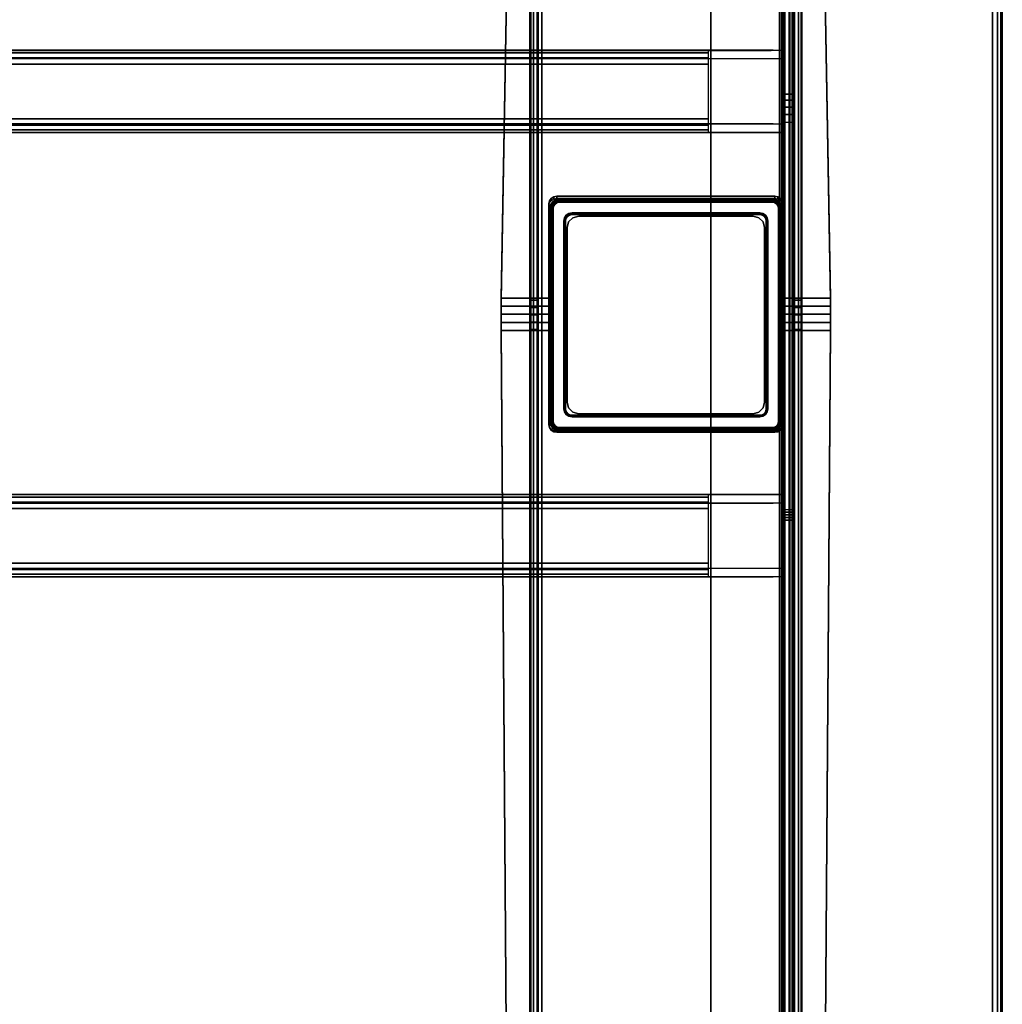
# Model space of a CAD drawing. Header units: inches. Extents: x 18783 to 19393, y 13900 to 14269.
# Tile 211 of 256: x 19286 to 19298, y 14244 to 14256. Entities that reach past the tile are written whole.
import ezdxf

# ---------------------------------------------------------------- set-up
doc = ezdxf.new("R2010")
doc.units = ezdxf.units.IN
doc.header["$LTSCALE"] = 96
doc.header["$MEASUREMENT"] = 0
for name, color, linetype in [('A-FURN-3-TABLE-LEG-BASE', 253, 'Continuous'), ('A-FURN-3-TABLE-LEG-BASE-EXTENSION', 251, 'Continuous'), ('A-FURN-3-TABLE-LEG-TRIM-PLASTIC', 251, 'Continuous'), ('A-FURN-3-WKSF-TOP', 254, 'Continuous'), ('A-FURN-3-WKSF-TRIM', 252, 'Continuous')]:
    doc.layers.add(name, color=color, linetype=linetype)

# ---------------------------------------------------------------- blocks, each defined once
blk = doc.blocks.new('TARA-2970-JE-3D-3')
at = {"layer": 'A-FURN-3-TABLE-LEG-BASE'}
for points, invisible_edges in [([(65.008, -10.243, 2.383), (65.008, -10.219, 2.556), (65.142, -2.546, 1.483), (65.142, -2.57, 1.31)], 1), ([(65.142, -2.546, 1.483), (65.008, -10.219, 2.556), (65.579, -10.219, 2.556), (65.579, -9.091, 2.398)], 8), ([(68.812, -2.546, 1.483), (65.142, -2.546, 1.483), (65.674, -8.998, 2.385), (68.281, -8.998, 2.385)], 11), ([(65.579, -9.091, 2.398), (65.586, -9.056, 2.393), (65.142, -2.546, 1.483)], 10), ([(65.142, -2.546, 1.483), (65.586, -9.056, 2.393), (65.607, -9.025, 2.389)], 9), ([(65.607, -9.025, 2.389), (65.638, -9.005, 2.386), (65.142, -2.546, 1.483)], 10), ([(65.142, -2.546, 1.483), (65.638, -9.005, 2.386), (65.674, -8.998, 2.385)], 9), ([(68.281, -8.998, 2.385), (68.317, -9.005, 2.386), (68.812, -2.546, 1.483)], 10), ([(68.812, -2.546, 1.483), (68.317, -9.005, 2.386), (68.347, -9.025, 2.389)], 9), ([(68.347, -9.025, 2.389), (68.367, -9.055, 2.393), (68.812, -2.546, 1.483)], 10), ([(68.812, -2.546, 1.483), (68.367, -9.055, 2.393), (68.375, -9.091, 2.398)], 9), ([(68.375, -9.091, 2.398), (68.375, -10.219, 2.556), (68.945, -10.219, 2.556), (68.812, -2.546, 1.483)], 8), ([(68.945, -10.219, 2.556), (68.945, -10.243, 2.383), (68.812, -2.57, 1.31), (68.812, -2.546, 1.483)], 1), ([(65.35, -2.91, 1.357), (65.35, -2.825, 1.295), (65.35, -3.489, 0.528), (65.35, -28.336, 0.528)], 8), ([(68.604, -3.489, 0.528), (68.604, -2.825, 1.295), (68.604, -2.91, 1.357), (68.604, -28.336, 0.528)], 4), ([(65.35, -28.336, 0.528), (65.35, -10.595, 2.398), (65.35, -10.243, 2.383), (65.35, -2.91, 1.357)], 11), ([(68.604, -10.243, 2.383), (68.604, -10.595, 2.398), (68.604, -28.336, 0.528), (68.604, -2.91, 1.357)], 7), ([(65.579, -10.219, 2.556), (65.579, -10.243, 2.383), (65.579, -9.116, 2.225), (65.579, -9.091, 2.398)], 1), ([(68.375, -9.091, 2.398), (68.375, -9.115, 2.225), (68.375, -10.243, 2.383), (68.375, -10.219, 2.556)], 4), ([(65.008, -10.315, 2.567), (65.008, -10.219, 2.556), (65.008, -10.243, 2.383), (65.008, -10.331, 2.393)], 10), ([(65.35, -10.243, 2.383), (65.35, -10.595, 2.398), (65.35, -10.507, 2.4), (65.35, -10.331, 2.393)], 5), ([(65.579, -10.331, 2.393), (65.579, -10.243, 2.383), (65.579, -10.219, 2.556), (65.579, -10.315, 2.567)], 10), ([(68.375, -10.315, 2.567), (68.375, -10.219, 2.556), (68.375, -10.243, 2.383), (68.375, -10.331, 2.393)], 10), ([(68.604, -10.331, 2.393), (68.604, -10.507, 2.4), (68.604, -10.595, 2.398), (68.604, -10.243, 2.383)], 5), ([(68.945, -10.331, 2.393), (68.945, -10.243, 2.383), (68.945, -10.219, 2.556), (68.945, -10.315, 2.567)], 10), ([(65.008, -10.411, 2.574), (65.008, -10.315, 2.567), (65.008, -10.331, 2.393), (65.008, -10.419, 2.399)], 10), ([(65.35, -10.331, 2.393), (65.35, -10.507, 2.4), (65.35, -10.419, 2.399)], 1), ([(65.579, -10.419, 2.399), (65.579, -10.331, 2.393), (65.579, -10.315, 2.567), (65.579, -10.411, 2.574)], 10), ([(68.375, -10.411, 2.574), (68.375, -10.315, 2.567), (68.375, -10.331, 2.393), (68.375, -10.419, 2.399)], 10), ([(68.604, -10.419, 2.399), (68.604, -10.507, 2.4), (68.604, -10.331, 2.393)], 2), ([(68.945, -10.419, 2.399), (68.945, -10.331, 2.393), (68.945, -10.315, 2.567), (68.945, -10.411, 2.574)], 10), ([(65.008, -10.508, 2.575), (65.008, -10.411, 2.574), (65.008, -10.419, 2.399), (65.008, -10.507, 2.4)], 10), ([(65.579, -10.507, 2.4), (65.579, -10.419, 2.399), (65.579, -10.411, 2.574), (65.579, -10.508, 2.575)], 10), ([(68.375, -10.508, 2.575), (68.375, -10.411, 2.574), (68.375, -10.419, 2.399), (68.375, -10.507, 2.4)], 10), ([(68.945, -10.507, 2.4), (68.945, -10.419, 2.399), (68.945, -10.411, 2.574), (68.945, -10.508, 2.575)], 2), ([(65.008, -10.604, 2.572), (65.008, -10.508, 2.575), (65.008, -10.507, 2.4), (65.008, -10.595, 2.398)], 10), ([(65.144, -29.466, 1.377), (65.144, -29.475, 1.551), (65.008, -10.604, 2.572), (65.008, -10.595, 2.398)], 4), ([(65.35, -28.336, 0.528), (65.35, -29.217, 1.323), (65.35, -29.14, 1.394), (65.35, -10.595, 2.398)], 8), ([(65.579, -10.595, 2.398), (65.579, -10.507, 2.4), (65.579, -10.508, 2.575), (65.579, -10.604, 2.572)], 10), ([(65.579, -11.73, 2.512), (65.579, -11.72, 2.337), (65.579, -10.595, 2.398), (65.579, -10.604, 2.572)], 4), ([(68.375, -10.604, 2.572), (68.375, -10.508, 2.575), (68.375, -10.507, 2.4), (68.375, -10.595, 2.398)], 10), ([(68.604, -29.14, 1.394), (68.604, -29.217, 1.323), (68.604, -28.336, 0.528), (68.604, -10.595, 2.398)], 4), ([(68.809, -29.475, 1.551), (68.809, -29.466, 1.377), (68.945, -10.595, 2.398), (68.945, -10.604, 2.572)], 4), ([(68.945, -10.595, 2.398), (68.945, -10.507, 2.4), (68.945, -10.508, 2.575), (68.945, -10.604, 2.572)], 8), ([(65.579, -11.73, 2.512), (65.579, -10.604, 2.572), (65.008, -10.604, 2.572), (65.144, -29.475, 1.551)], 8), ([(68.809, -29.475, 1.551), (68.945, -10.604, 2.572), (68.375, -10.604, 2.572), (68.375, -11.73, 2.512)], 8), ([(65.144, -29.475, 1.551), (65.586, -11.765, 2.51), (65.579, -11.73, 2.512)], 9), ([(65.607, -11.796, 2.508), (65.586, -11.765, 2.51), (65.144, -29.475, 1.551)], 10), ([(68.809, -29.475, 1.551), (68.367, -11.765, 2.51), (68.347, -11.796, 2.508)], 9), ([(68.375, -11.73, 2.512), (68.367, -11.765, 2.51), (68.809, -29.475, 1.551)], 10), ([(65.144, -29.475, 1.551), (65.637, -11.816, 2.507), (65.607, -11.796, 2.508)], 9), ([(65.673, -11.823, 2.507), (65.637, -11.816, 2.507), (65.144, -29.475, 1.551)], 10), ([(65.144, -29.475, 1.551), (68.809, -29.475, 1.551), (68.281, -11.823, 2.507), (65.673, -11.823, 2.507)], 11), ([(68.809, -29.475, 1.551), (68.317, -11.816, 2.507), (68.281, -11.823, 2.507)], 9), ([(68.347, -11.796, 2.508), (68.317, -11.816, 2.507), (68.809, -29.475, 1.551)], 10)]:
    blk.add_3dface(points, dxfattribs=dict(at, invisible_edges=invisible_edges))
for points in [[(65.455, -2.91, 1.357), (65.35, -2.91, 1.357), (65.35, -10.243, 2.383), (65.455, -10.243, 2.383)], [(68.499, -10.243, 2.383), (68.604, -10.243, 2.383), (68.604, -2.91, 1.357), (68.499, -2.91, 1.357)], [(68.459, -28.264, 0.384), (65.495, -28.264, 0.384), (65.495, -3.596, 0.384), (68.459, -3.596, 0.384)], [(65.674, -8.998, 2.385), (65.674, -9.022, 2.212), (68.281, -9.022, 2.212), (68.281, -8.998, 2.385)], [(65.717, -9.041, 23.429), (68.237, -9.041, 23.429), (68.237, -9.041, 0.594), (65.717, -9.041, 0.594)], [(65.599, -9.159, 0.594), (65.599, -11.678, 0.594), (65.599, -11.678, 23.429), (65.599, -9.159, 23.429)], [(68.355, -11.678, 0.594), (68.355, -9.159, 0.594), (68.355, -9.159, 23.429), (68.355, -11.678, 23.429)], [(65.455, -10.595, 2.398), (65.35, -10.595, 2.398), (65.35, -29.14, 1.394), (65.455, -29.14, 1.394)], [(68.375, -10.604, 2.572), (68.375, -10.595, 2.398), (68.375, -11.72, 2.337), (68.375, -11.73, 2.512)], [(68.499, -29.14, 1.394), (68.604, -29.14, 1.394), (68.604, -10.595, 2.398), (68.499, -10.595, 2.398)], [(68.281, -11.823, 2.507), (68.281, -11.814, 2.332), (65.673, -11.814, 2.332), (65.673, -11.823, 2.507)], [(68.237, -11.796, 23.429), (65.717, -11.796, 23.429), (65.717, -11.796, 0.594), (68.237, -11.796, 0.594)]]:
    blk.add_3dface(points, dxfattribs=at)
at = {"layer": 'A-FURN-3-TABLE-LEG-BASE-EXTENSION'}
for points, invisible_edges in [([(67.525, -24.423, 27.645), (67.516, -24.375, 27.645), (67.516, -2.628, 27.645), (67.525, -2.58, 27.645)], 8), ([(67.552, -24.463, 27.645), (67.525, -24.423, 27.645), (67.525, -2.58, 27.645), (67.552, -2.54, 27.645)], 10), ([(67.593, -24.49, 27.645), (67.552, -24.463, 27.645), (67.552, -2.54, 27.645), (67.593, -2.512, 27.645)], 10), ([(67.641, -24.5, 27.645), (67.593, -24.49, 27.645), (67.593, -2.512, 27.645), (67.641, -2.503, 27.645)], 10), ([(67.641, -2.503, 27.645), (68.335, -2.503, 27.645), (68.335, -24.5, 27.645), (67.641, -24.5, 27.645)], 13), ([(68.395, -2.503, 27.585), (68.395, -2.503, 27.49), (68.395, -24.5, 27.531), (68.395, -24.5, 27.585)], 2), ([(68.395, -2.503, 27.49), (68.395, -2.506, 27.464), (68.395, -24.493, 27.491), (68.395, -24.5, 27.531)], 10), ([(68.395, -2.506, 27.464), (68.395, -2.514, 27.44), (68.395, -24.474, 27.455), (68.395, -24.493, 27.491)], 10), ([(68.395, -2.514, 27.44), (68.395, -2.526, 27.417), (68.395, -24.444, 27.427), (68.395, -24.474, 27.455)], 10), ([(68.395, -2.526, 27.417), (68.395, -2.544, 27.398), (68.395, -24.407, 27.41), (68.395, -24.444, 27.427)], 10), ([(68.395, -7.778, 25.281), (68.395, -12.873, 25.166), (68.395, -24.407, 27.41), (68.395, -2.544, 27.398)], 5), ([(68.5, -24.5, 27.585), (68.5, -24.5, 27.531), (68.5, -2.503, 27.49), (68.5, -2.503, 27.585)], 2), ([(68.5, -24.493, 27.491), (68.5, -2.506, 27.464), (68.5, -2.503, 27.49), (68.5, -24.5, 27.531)], 5), ([(68.5, -24.474, 27.455), (68.5, -2.514, 27.44), (68.5, -2.506, 27.464), (68.5, -24.493, 27.491)], 5), ([(68.5, -24.444, 27.427), (68.5, -2.526, 27.417), (68.5, -2.514, 27.44), (68.5, -24.474, 27.455)], 5), ([(68.5, -24.407, 27.41), (68.5, -2.544, 27.398), (68.5, -2.526, 27.417), (68.5, -24.444, 27.427)], 5), ([(68.5, -24.407, 27.41), (68.5, -12.873, 25.166), (68.5, -7.778, 25.281), (68.5, -2.544, 27.398)], 10), ([(68.258, -7.252, 27.583), (68.392, -7.252, 27.435), (3.608, -7.252, 27.435), (3.742, -7.252, 27.583)], 2), ([(3.608, -7.252, 27.159), (3.608, -7.252, 27.435), (68.392, -7.252, 27.435), (68.392, -7.252, 27.159)], 10), ([(68.395, -7.852, 25.225), (68.395, -12.841, 25.159), (68.395, -12.873, 25.166), (68.395, -7.778, 25.281)], 5), ([(68.395, -7.934, 25.184), (68.395, -12.809, 25.154), (68.395, -12.841, 25.159), (68.395, -7.852, 25.225)], 5), ([(68.5, -12.873, 25.166), (68.5, -12.841, 25.159), (68.5, -7.852, 25.225), (68.5, -7.778, 25.281)], 10), ([(68.5, -12.841, 25.159), (68.5, -12.809, 25.154), (68.5, -7.934, 25.184), (68.5, -7.852, 25.225)], 10), ([(68.395, -8.023, 25.158), (68.395, -12.777, 25.151), (68.395, -12.809, 25.154), (68.395, -7.934, 25.184)], 5), ([(68.5, -12.809, 25.154), (68.5, -12.777, 25.151), (68.5, -8.023, 25.158), (68.5, -7.934, 25.184)], 10), ([(68.395, -8.116, 25.15), (68.395, -12.745, 25.15), (68.395, -12.777, 25.151), (68.395, -8.023, 25.158)], 4), ([(68.5, -12.777, 25.151), (68.5, -12.745, 25.15), (68.5, -8.116, 25.15), (68.5, -8.023, 25.158)], 8), ([(68.392, -8.133, 27.437), (68.392, -8.133, 25.619), (3.608, -8.133, 25.619), (3.608, -8.133, 27.437)], 10), ([(68.258, -8.133, 27.585), (68.392, -8.133, 27.437), (3.608, -8.133, 27.437), (3.742, -8.133, 27.585)], 2), ([(3.608, -12.672, 27.437), (3.608, -12.672, 25.619), (68.392, -12.672, 25.619), (68.392, -12.672, 27.437)], 10), ([(3.742, -12.672, 27.585), (3.608, -12.672, 27.437), (68.392, -12.672, 27.437), (68.258, -12.672, 27.585)], 2), ([(3.742, -13.553, 27.583), (3.608, -13.553, 27.435), (68.392, -13.553, 27.435), (68.258, -13.553, 27.583)], 2), ([(68.392, -13.553, 27.159), (68.392, -13.553, 27.435), (3.608, -13.553, 27.435), (3.608, -13.553, 27.159)], 10)]:
    blk.add_3dface(points, dxfattribs=dict(at, invisible_edges=invisible_edges))
for points in [[(68.5, -2.544, 27.398), (68.5, -7.778, 25.281), (68.395, -7.778, 25.281), (68.395, -2.544, 27.398)], [(67.516, -24.375, 27.645), (67.516, -24.375, 27.75), (67.516, -2.628, 27.75), (67.516, -2.628, 27.645)], [(3.608, -7.356, 27.159), (3.608, -7.252, 27.159), (68.392, -7.252, 27.159), (68.392, -7.356, 27.159)], [(68.234, -7.255, 27.61), (68.258, -7.252, 27.583), (3.742, -7.252, 27.583), (3.766, -7.255, 27.61)], [(67.486, -8.073, 27.75), (67.486, -7.419, 27.75), (4.514, -7.419, 27.75), (4.514, -8.073, 27.75)], [(68.392, -8.133, 25.619), (68.392, -8.237, 25.619), (3.608, -8.237, 25.619), (3.608, -8.133, 25.619)], [(3.608, -12.568, 25.619), (3.608, -8.237, 25.619), (68.392, -8.237, 25.619), (68.392, -12.568, 25.619)], [(68.234, -8.133, 27.595), (68.258, -8.133, 27.585), (3.742, -8.133, 27.585), (3.766, -8.133, 27.595)], [(65.934, -9.237, 25.619), (68.02, -9.237, 25.619), (68.02, -9.237, 2.728), (65.934, -9.237, 2.728)], [(65.796, -9.375, 2.728), (65.796, -11.462, 2.728), (65.796, -11.462, 25.619), (65.796, -9.375, 25.619)], [(68.158, -11.462, 2.728), (68.158, -9.375, 2.728), (68.158, -9.375, 25.619), (68.158, -11.462, 25.619)], [(68.02, -11.6, 25.619), (65.934, -11.6, 25.619), (65.934, -11.6, 2.728), (68.02, -11.6, 2.728)], [(3.608, -12.672, 25.619), (3.608, -12.568, 25.619), (68.392, -12.568, 25.619), (68.392, -12.672, 25.619)], [(3.766, -12.673, 27.595), (3.742, -12.672, 27.585), (68.258, -12.672, 27.585), (68.234, -12.673, 27.595)], [(4.514, -12.732, 27.75), (4.514, -13.386, 27.75), (67.486, -13.386, 27.75), (67.486, -12.732, 27.75)], [(68.5, -24.407, 27.41), (68.395, -24.407, 27.41), (68.395, -12.873, 25.166), (68.5, -12.873, 25.166)], [(68.392, -13.449, 27.159), (68.392, -13.553, 27.159), (3.608, -13.553, 27.159), (3.608, -13.449, 27.159)], [(3.766, -13.551, 27.61), (3.742, -13.553, 27.583), (68.258, -13.553, 27.583), (68.234, -13.551, 27.61)]]:
    blk.add_3dface(points, dxfattribs=at)
at = {"layer": 'A-FURN-3-TABLE-LEG-TRIM-PLASTIC'}
for points in [[(68.247, -9.031, 23.507), (68.247, -9.031, 23.429), (65.707, -9.031, 23.429), (65.707, -9.031, 23.507)], [(65.589, -9.149, 23.507), (65.589, -9.149, 23.429), (65.589, -11.688, 23.429), (65.589, -11.688, 23.507)], [(68.365, -11.688, 23.507), (68.365, -11.688, 23.429), (68.365, -9.149, 23.429), (68.365, -9.149, 23.507)], [(65.776, -9.296, 23.429), (65.776, -9.296, 23.527), (65.776, -11.541, 23.527), (65.776, -11.541, 23.429)], [(68.099, -9.218, 23.429), (68.099, -9.218, 23.527), (65.855, -9.218, 23.527), (65.855, -9.218, 23.429)], [(68.178, -11.541, 23.429), (68.178, -11.541, 23.527), (68.178, -9.296, 23.527), (68.178, -9.296, 23.429)], [(65.855, -11.619, 23.429), (65.855, -11.619, 23.527), (68.099, -11.619, 23.527), (68.099, -11.619, 23.429)], [(65.707, -11.806, 23.507), (65.707, -11.806, 23.429), (68.247, -11.806, 23.429), (68.247, -11.806, 23.507)]]:
    blk.add_3dface(points, dxfattribs=at)
for points, invisible_edges in [([(65.756, -9.296, 23.547), (65.764, -9.259, 23.547), (65.634, -9.119, 23.547), (65.629, -9.149, 23.547)], 10), ([(65.756, -9.296, 23.547), (65.629, -9.149, 23.547), (65.629, -11.688, 23.547), (65.756, -11.541, 23.547)], 5), ([(65.764, -9.259, 23.547), (65.785, -9.227, 23.547), (65.652, -9.093, 23.547), (65.634, -9.119, 23.547)], 10), ([(65.785, -9.227, 23.547), (65.817, -9.206, 23.547), (65.677, -9.076, 23.547), (65.652, -9.093, 23.547)], 10), ([(65.817, -9.206, 23.547), (65.855, -9.198, 23.547), (65.707, -9.07, 23.547), (65.677, -9.076, 23.547)], 10), ([(68.099, -9.198, 23.547), (68.247, -9.07, 23.547), (65.707, -9.07, 23.547), (65.855, -9.198, 23.547)], 5), ([(68.099, -9.198, 23.547), (68.137, -9.206, 23.547), (68.277, -9.076, 23.547), (68.247, -9.07, 23.547)], 10), ([(68.137, -9.206, 23.547), (68.169, -9.227, 23.547), (68.302, -9.093, 23.547), (68.277, -9.076, 23.547)], 10), ([(68.169, -9.227, 23.547), (68.19, -9.259, 23.547), (68.319, -9.119, 23.547), (68.302, -9.093, 23.547)], 10), ([(68.19, -9.259, 23.547), (68.197, -9.296, 23.547), (68.325, -9.149, 23.547), (68.319, -9.119, 23.547)], 10), ([(68.197, -11.541, 23.547), (68.325, -11.688, 23.547), (68.325, -9.149, 23.547), (68.197, -9.296, 23.547)], 5), ([(65.764, -11.578, 23.547), (65.756, -11.541, 23.547), (65.629, -11.688, 23.547), (65.634, -11.718, 23.547)], 10), ([(65.785, -11.61, 23.547), (65.764, -11.578, 23.547), (65.634, -11.718, 23.547), (65.652, -11.744, 23.547)], 10), ([(65.817, -11.631, 23.547), (65.785, -11.61, 23.547), (65.652, -11.744, 23.547), (65.677, -11.761, 23.547)], 10), ([(65.855, -11.639, 23.547), (65.817, -11.631, 23.547), (65.677, -11.761, 23.547), (65.707, -11.767, 23.547)], 10), ([(65.855, -11.639, 23.547), (65.707, -11.767, 23.547), (68.247, -11.767, 23.547), (68.099, -11.639, 23.547)], 5), ([(68.137, -11.631, 23.547), (68.099, -11.639, 23.547), (68.247, -11.767, 23.547), (68.277, -11.761, 23.547)], 10), ([(68.169, -11.61, 23.547), (68.137, -11.631, 23.547), (68.277, -11.761, 23.547), (68.302, -11.744, 23.547)], 10), ([(68.19, -11.578, 23.547), (68.169, -11.61, 23.547), (68.302, -11.744, 23.547), (68.319, -11.718, 23.547)], 10), ([(68.197, -11.541, 23.547), (68.19, -11.578, 23.547), (68.319, -11.718, 23.547), (68.325, -11.688, 23.547)], 10)]:
    blk.add_3dface(points, dxfattribs=dict(at, invisible_edges=invisible_edges))
at = {"layer": 'A-FURN-3-WKSF-TOP', "invisible_edges": 12}
for points in [[(70.882, -1.118, 29), (1.118, -1.118, 29), (1.118, -29.882, 29), (70.882, -29.882, 29)], [(1.118, -29.882, 27.75), (1.118, -1.118, 27.75), (70.882, -1.118, 27.75), (70.882, -29.882, 27.75)]]:
    blk.add_3dface(points, dxfattribs=at)
at = {"layer": 'A-FURN-3-WKSF-TRIM'}
blk.add_3dface([(71, -29.882, 28.882), (71, -29.882, 27.868), (71, -1.118, 27.868), (71, -1.118, 28.882)], dxfattribs=at)
at = {"layer": 'A-FURN-3-TABLE-LEG-BASE'}
mesh = blk.add_polymesh((2, 5), dxfattribs=at)
for k, corner in enumerate([(65.35, -3.489, 0.528), (65.361, -3.489, 0.473), (65.393, -3.489, 0.426), (65.439, -3.489, 0.395), (65.495, -3.489, 0.384), (65.35, -28.336, 0.528), (65.361, -28.336, 0.473), (65.393, -28.336, 0.426), (65.439, -28.336, 0.395), (65.495, -28.336, 0.384)]):
    mesh.set_mesh_vertex(divmod(k, 5), corner)
mesh = blk.add_polymesh((2, 5), dxfattribs=at)
for k, corner in enumerate([(68.459, -3.489, 0.384), (68.514, -3.489, 0.395), (68.561, -3.489, 0.426), (68.593, -3.489, 0.473), (68.604, -3.489, 0.528), (68.459, -28.336, 0.384), (68.514, -28.336, 0.395), (68.561, -28.336, 0.426), (68.593, -28.336, 0.473), (68.604, -28.336, 0.528)]):
    mesh.set_mesh_vertex(divmod(k, 5), corner)
mesh = blk.add_polymesh((2, 5), dxfattribs=at)
for k, corner in enumerate([(65.579, -9.116, 2.225), (65.586, -9.08, 2.22), (65.607, -9.05, 2.216), (65.638, -9.029, 2.213), (65.674, -9.022, 2.212), (65.579, -9.091, 2.398), (65.586, -9.056, 2.393), (65.607, -9.025, 2.389), (65.638, -9.005, 2.386), (65.674, -8.998, 2.385)]):
    mesh.set_mesh_vertex(divmod(k, 5), corner)
mesh = blk.add_polymesh((2, 5), dxfattribs=at)
for k, corner in enumerate([(65.717, -9.041, 0.594), (65.672, -9.05, 0.594), (65.634, -9.075, 0.594), (65.608, -9.113, 0.594), (65.599, -9.159, 0.594), (65.717, -9.041, 23.429), (65.672, -9.05, 23.429), (65.634, -9.075, 23.429), (65.608, -9.113, 23.429), (65.599, -9.159, 23.429)]):
    mesh.set_mesh_vertex(divmod(k, 5), corner)
mesh = blk.add_polymesh((2, 5), dxfattribs=at)
for k, corner in enumerate([(68.355, -9.159, 0.594), (68.346, -9.113, 0.594), (68.32, -9.075, 0.594), (68.282, -9.05, 0.594), (68.237, -9.041, 0.594), (68.355, -9.159, 23.429), (68.346, -9.113, 23.429), (68.32, -9.075, 23.429), (68.282, -9.05, 23.429), (68.237, -9.041, 23.429)]):
    mesh.set_mesh_vertex(divmod(k, 5), corner)
mesh = blk.add_polymesh((2, 5), dxfattribs=at)
for k, corner in enumerate([(68.281, -9.022, 2.212), (68.317, -9.029, 2.213), (68.347, -9.049, 2.216), (68.367, -9.079, 2.22), (68.375, -9.115, 2.225), (68.281, -8.998, 2.385), (68.317, -9.005, 2.386), (68.347, -9.025, 2.389), (68.367, -9.055, 2.393), (68.375, -9.091, 2.398)]):
    mesh.set_mesh_vertex(divmod(k, 5), corner)
mesh = blk.add_polymesh((2, 5), dxfattribs=at)
for k, corner in enumerate([(65.579, -10.604, 2.572), (65.579, -10.508, 2.575), (65.579, -10.411, 2.574), (65.579, -10.315, 2.567), (65.579, -10.219, 2.556), (65.008, -10.604, 2.572), (65.008, -10.508, 2.575), (65.008, -10.411, 2.574), (65.008, -10.315, 2.567), (65.008, -10.219, 2.556)]):
    mesh.set_mesh_vertex(divmod(k, 5), corner)
mesh = blk.add_polymesh((2, 5), dxfattribs=at)
for k, corner in enumerate([(65.455, -10.595, 2.398), (65.455, -10.507, 2.4), (65.455, -10.419, 2.399), (65.455, -10.331, 2.393), (65.455, -10.243, 2.383), (65.35, -10.595, 2.398), (65.35, -10.507, 2.4), (65.35, -10.419, 2.399), (65.35, -10.331, 2.393), (65.35, -10.243, 2.383)]):
    mesh.set_mesh_vertex(divmod(k, 5), corner)
mesh = blk.add_polymesh((2, 5), dxfattribs=at)
for k, corner in enumerate([(68.945, -10.604, 2.572), (68.945, -10.508, 2.575), (68.945, -10.411, 2.574), (68.945, -10.315, 2.567), (68.945, -10.219, 2.556), (68.375, -10.604, 2.572), (68.375, -10.508, 2.575), (68.375, -10.411, 2.574), (68.375, -10.315, 2.567), (68.375, -10.219, 2.556)]):
    mesh.set_mesh_vertex(divmod(k, 5), corner)
mesh = blk.add_polymesh((2, 5), dxfattribs=at)
for k, corner in enumerate([(68.604, -10.595, 2.398), (68.604, -10.507, 2.4), (68.604, -10.419, 2.399), (68.604, -10.331, 2.393), (68.604, -10.243, 2.383), (68.499, -10.595, 2.398), (68.499, -10.507, 2.4), (68.499, -10.419, 2.399), (68.499, -10.331, 2.393), (68.499, -10.243, 2.383)]):
    mesh.set_mesh_vertex(divmod(k, 5), corner)
mesh = blk.add_polymesh((2, 5), dxfattribs=at)
for k, corner in enumerate([(65.579, -11.73, 2.512), (65.586, -11.765, 2.51), (65.607, -11.796, 2.508), (65.637, -11.816, 2.507), (65.673, -11.823, 2.507), (65.579, -11.72, 2.337), (65.586, -11.756, 2.335), (65.607, -11.786, 2.333), (65.637, -11.807, 2.332), (65.673, -11.814, 2.332)]):
    mesh.set_mesh_vertex(divmod(k, 5), corner)
mesh = blk.add_polymesh((2, 5), dxfattribs=at)
for k, corner in enumerate([(65.599, -11.678, 0.594), (65.608, -11.724, 0.594), (65.634, -11.762, 0.594), (65.672, -11.787, 0.594), (65.717, -11.796, 0.594), (65.599, -11.678, 23.429), (65.608, -11.724, 23.429), (65.634, -11.762, 23.429), (65.672, -11.787, 23.429), (65.717, -11.796, 23.429)]):
    mesh.set_mesh_vertex(divmod(k, 5), corner)
mesh = blk.add_polymesh((2, 5), dxfattribs=at)
for k, corner in enumerate([(68.237, -11.796, 0.594), (68.282, -11.787, 0.594), (68.32, -11.762, 0.594), (68.346, -11.724, 0.594), (68.355, -11.678, 0.594), (68.237, -11.796, 23.429), (68.282, -11.787, 23.429), (68.32, -11.762, 23.429), (68.346, -11.724, 23.429), (68.355, -11.678, 23.429)]):
    mesh.set_mesh_vertex(divmod(k, 5), corner)
mesh = blk.add_polymesh((2, 5), dxfattribs=at)
for k, corner in enumerate([(68.281, -11.823, 2.507), (68.317, -11.816, 2.507), (68.347, -11.796, 2.508), (68.367, -11.765, 2.51), (68.375, -11.73, 2.512), (68.281, -11.814, 2.332), (68.317, -11.807, 2.332), (68.347, -11.786, 2.333), (68.367, -11.756, 2.335), (68.375, -11.72, 2.337)]):
    mesh.set_mesh_vertex(divmod(k, 5), corner)
at = {"layer": 'A-FURN-3-TABLE-LEG-BASE-EXTENSION'}
mesh = blk.add_polymesh((2, 5), dxfattribs=at)
for k, corner in enumerate([(68.335, -2.503, 27.645), (68.358, -2.503, 27.64), (68.377, -2.503, 27.627), (68.39, -2.503, 27.608), (68.395, -2.503, 27.585), (68.335, -24.5, 27.645), (68.358, -24.5, 27.64), (68.377, -24.5, 27.627), (68.39, -24.5, 27.608), (68.395, -24.5, 27.585)]):
    mesh.set_mesh_vertex(divmod(k, 5), corner)
mesh = blk.add_polymesh((2, 5), dxfattribs=at)
for k, corner in enumerate([(68.335, -24.5, 27.75), (68.398, -24.5, 27.737), (68.452, -24.5, 27.702), (68.487, -24.5, 27.648), (68.5, -24.5, 27.585), (68.335, -2.503, 27.75), (68.398, -2.503, 27.737), (68.452, -2.503, 27.702), (68.487, -2.503, 27.648), (68.5, -2.503, 27.585)]):
    mesh.set_mesh_vertex(divmod(k, 5), corner)
mesh = blk.add_polymesh((2, 4), dxfattribs=at)
for k, corner in enumerate([(67.486, -7.419, 27.75), (67.486, -7.344, 27.732), (67.486, -7.285, 27.682), (67.486, -7.255, 27.61), (4.514, -7.419, 27.75), (4.514, -7.344, 27.732), (4.514, -7.285, 27.682), (4.514, -7.255, 27.61)]):
    mesh.set_mesh_vertex(divmod(k, 4), corner)
mesh = blk.add_polymesh((2, 5), dxfattribs=at)
for k, corner in enumerate([(68.5, -7.778, 25.281), (68.5, -7.852, 25.225), (68.5, -7.934, 25.184), (68.5, -8.023, 25.158), (68.5, -8.116, 25.15), (68.395, -7.778, 25.281), (68.395, -7.852, 25.225), (68.395, -7.934, 25.184), (68.395, -8.023, 25.158), (68.395, -8.116, 25.15)]):
    mesh.set_mesh_vertex(divmod(k, 5), corner)
mesh = blk.add_polymesh((2, 4), dxfattribs=at)
for k, corner in enumerate([(67.486, -8.235, 27.61), (67.486, -8.206, 27.682), (67.486, -8.148, 27.732), (67.486, -8.073, 27.75), (4.514, -8.235, 27.61), (4.514, -8.206, 27.682), (4.514, -8.148, 27.732), (4.514, -8.073, 27.75)]):
    mesh.set_mesh_vertex(divmod(k, 4), corner)
mesh = blk.add_polymesh((2, 4), dxfattribs=at)
for k, corner in enumerate([(65.934, -9.237, 2.728), (65.865, -9.256, 2.728), (65.814, -9.306, 2.728), (65.796, -9.375, 2.728), (65.934, -9.237, 25.619), (65.865, -9.256, 25.619), (65.814, -9.306, 25.619), (65.796, -9.375, 25.619)]):
    mesh.set_mesh_vertex(divmod(k, 4), corner)
mesh = blk.add_polymesh((2, 4), dxfattribs=at)
for k, corner in enumerate([(68.158, -9.375, 2.728), (68.14, -9.306, 2.728), (68.089, -9.256, 2.728), (68.02, -9.237, 2.728), (68.158, -9.375, 25.619), (68.14, -9.306, 25.619), (68.089, -9.256, 25.619), (68.02, -9.237, 25.619)]):
    mesh.set_mesh_vertex(divmod(k, 4), corner)
mesh = blk.add_polymesh((2, 4), dxfattribs=at)
for k, corner in enumerate([(65.796, -11.462, 2.728), (65.814, -11.531, 2.728), (65.865, -11.581, 2.728), (65.934, -11.6, 2.728), (65.796, -11.462, 25.619), (65.814, -11.531, 25.619), (65.865, -11.581, 25.619), (65.934, -11.6, 25.619)]):
    mesh.set_mesh_vertex(divmod(k, 4), corner)
mesh = blk.add_polymesh((2, 4), dxfattribs=at)
for k, corner in enumerate([(68.02, -11.6, 2.728), (68.089, -11.581, 2.728), (68.14, -11.531, 2.728), (68.158, -11.462, 2.728), (68.02, -11.6, 25.619), (68.089, -11.581, 25.619), (68.14, -11.531, 25.619), (68.158, -11.462, 25.619)]):
    mesh.set_mesh_vertex(divmod(k, 4), corner)
mesh = blk.add_polymesh((2, 4), dxfattribs=at)
for k, corner in enumerate([(4.514, -12.57, 27.61), (4.514, -12.599, 27.682), (4.514, -12.657, 27.732), (4.514, -12.732, 27.75), (67.486, -12.57, 27.61), (67.486, -12.599, 27.682), (67.486, -12.657, 27.732), (67.486, -12.732, 27.75)]):
    mesh.set_mesh_vertex(divmod(k, 4), corner)
mesh = blk.add_polymesh((2, 5), dxfattribs=at)
for k, corner in enumerate([(68.395, -12.873, 25.166), (68.395, -12.841, 25.159), (68.395, -12.809, 25.154), (68.395, -12.777, 25.151), (68.395, -12.745, 25.15), (68.5, -12.873, 25.166), (68.5, -12.841, 25.159), (68.5, -12.809, 25.154), (68.5, -12.777, 25.151), (68.5, -12.745, 25.15)]):
    mesh.set_mesh_vertex(divmod(k, 5), corner)
mesh = blk.add_polymesh((2, 4), dxfattribs=at)
for k, corner in enumerate([(4.514, -13.386, 27.75), (4.514, -13.462, 27.732), (4.514, -13.521, 27.682), (4.514, -13.551, 27.61), (67.486, -13.386, 27.75), (67.486, -13.462, 27.732), (67.486, -13.521, 27.682), (67.486, -13.551, 27.61)]):
    mesh.set_mesh_vertex(divmod(k, 4), corner)
at = {"layer": 'A-FURN-3-TABLE-LEG-TRIM-PLASTIC'}
mesh = blk.add_polymesh((5, 6), dxfattribs=at)
for k, corner in enumerate([(65.707, -9.07, 23.547), (65.707, -9.055, 23.544), (65.707, -9.042, 23.535), (65.707, -9.034, 23.522), (65.707, -9.031, 23.507), (65.707, -9.031, 23.429), (65.677, -9.076, 23.547), (65.671, -9.062, 23.544), (65.666, -9.05, 23.535), (65.663, -9.042, 23.522), (65.662, -9.04, 23.507), (65.662, -9.04, 23.429), (65.652, -9.093, 23.547), (65.641, -9.083, 23.544), (65.632, -9.073, 23.535), (65.626, -9.067, 23.522), (65.624, -9.065, 23.507), (65.624, -9.065, 23.429), (65.634, -9.119, 23.547), (65.621, -9.113, 23.544), (65.609, -9.108, 23.535), (65.601, -9.105, 23.522), (65.598, -9.104, 23.507), (65.598, -9.104, 23.429), (65.629, -9.149, 23.547), (65.613, -9.149, 23.544), (65.601, -9.149, 23.535), (65.592, -9.149, 23.522), (65.589, -9.149, 23.507), (65.589, -9.149, 23.429)]):
    mesh.set_mesh_vertex(divmod(k, 6), corner)
mesh = blk.add_polymesh((2, 5), dxfattribs=at)
for k, corner in enumerate([(65.707, -9.031, 23.507), (65.707, -9.034, 23.522), (65.707, -9.042, 23.535), (65.707, -9.055, 23.544), (65.707, -9.07, 23.547), (68.247, -9.031, 23.507), (68.247, -9.034, 23.522), (68.247, -9.042, 23.535), (68.247, -9.055, 23.544), (68.247, -9.07, 23.547)]):
    mesh.set_mesh_vertex(divmod(k, 5), corner)
mesh = blk.add_polymesh((5, 6), dxfattribs=at)
for k, corner in enumerate([(68.325, -9.149, 23.547), (68.34, -9.149, 23.544), (68.353, -9.149, 23.535), (68.362, -9.149, 23.522), (68.365, -9.149, 23.507), (68.365, -9.149, 23.429), (68.319, -9.119, 23.547), (68.333, -9.113, 23.544), (68.345, -9.108, 23.535), (68.353, -9.105, 23.522), (68.356, -9.104, 23.507), (68.356, -9.104, 23.429), (68.302, -9.093, 23.547), (68.313, -9.083, 23.544), (68.322, -9.073, 23.535), (68.328, -9.067, 23.522), (68.33, -9.065, 23.507), (68.33, -9.065, 23.429), (68.277, -9.076, 23.547), (68.283, -9.062, 23.544), (68.287, -9.05, 23.535), (68.291, -9.042, 23.522), (68.292, -9.04, 23.507), (68.292, -9.04, 23.429), (68.247, -9.07, 23.547), (68.247, -9.055, 23.544), (68.247, -9.042, 23.535), (68.247, -9.034, 23.522), (68.247, -9.031, 23.507), (68.247, -9.031, 23.429)]):
    mesh.set_mesh_vertex(divmod(k, 6), corner)
mesh = blk.add_polymesh((2, 5), dxfattribs=at)
for k, corner in enumerate([(65.589, -11.688, 23.507), (65.592, -11.688, 23.522), (65.601, -11.688, 23.535), (65.613, -11.688, 23.544), (65.629, -11.688, 23.547), (65.589, -9.149, 23.507), (65.592, -9.149, 23.522), (65.601, -9.149, 23.535), (65.613, -9.149, 23.544), (65.629, -9.149, 23.547)]):
    mesh.set_mesh_vertex(divmod(k, 5), corner)
mesh = blk.add_polymesh((2, 5), dxfattribs=at)
for k, corner in enumerate([(68.365, -9.149, 23.507), (68.362, -9.149, 23.522), (68.353, -9.149, 23.535), (68.34, -9.149, 23.544), (68.325, -9.149, 23.547), (68.365, -11.688, 23.507), (68.362, -11.688, 23.522), (68.353, -11.688, 23.535), (68.34, -11.688, 23.544), (68.325, -11.688, 23.547)]):
    mesh.set_mesh_vertex(divmod(k, 5), corner)
mesh = blk.add_polymesh((5, 6), dxfattribs=at)
for k, corner in enumerate([(65.855, -9.218, 23.429), (65.855, -9.218, 23.527), (65.855, -9.216, 23.534), (65.855, -9.212, 23.541), (65.855, -9.206, 23.545), (65.855, -9.198, 23.547), (65.825, -9.224, 23.429), (65.825, -9.224, 23.527), (65.824, -9.222, 23.534), (65.823, -9.218, 23.541), (65.82, -9.212, 23.545), (65.817, -9.206, 23.547), (65.799, -9.241, 23.429), (65.799, -9.241, 23.527), (65.798, -9.24, 23.534), (65.795, -9.237, 23.541), (65.791, -9.232, 23.545), (65.785, -9.227, 23.547), (65.782, -9.266, 23.429), (65.782, -9.266, 23.527), (65.781, -9.266, 23.534), (65.777, -9.264, 23.541), (65.771, -9.262, 23.545), (65.764, -9.259, 23.547), (65.776, -9.296, 23.429), (65.776, -9.296, 23.527), (65.775, -9.296, 23.534), (65.77, -9.296, 23.541), (65.764, -9.296, 23.545), (65.756, -9.296, 23.547)]):
    mesh.set_mesh_vertex(divmod(k, 6), corner)
mesh = blk.add_polymesh((2, 5), dxfattribs=at)
for k, corner in enumerate([(65.756, -11.541, 23.547), (65.764, -11.541, 23.545), (65.77, -11.541, 23.541), (65.775, -11.541, 23.534), (65.776, -11.541, 23.527), (65.756, -9.296, 23.547), (65.764, -9.296, 23.545), (65.77, -9.296, 23.541), (65.775, -9.296, 23.534), (65.776, -9.296, 23.527)]):
    mesh.set_mesh_vertex(divmod(k, 5), corner)
mesh = blk.add_polymesh((2, 5), dxfattribs=at)
for k, corner in enumerate([(65.855, -9.198, 23.547), (65.855, -9.206, 23.545), (65.855, -9.212, 23.541), (65.855, -9.216, 23.534), (65.855, -9.218, 23.527), (68.099, -9.198, 23.547), (68.099, -9.206, 23.545), (68.099, -9.212, 23.541), (68.099, -9.216, 23.534), (68.099, -9.218, 23.527)]):
    mesh.set_mesh_vertex(divmod(k, 5), corner)
mesh = blk.add_polymesh((5, 6), dxfattribs=at)
for k, corner in enumerate([(68.178, -9.296, 23.429), (68.178, -9.296, 23.527), (68.179, -9.296, 23.534), (68.183, -9.296, 23.541), (68.19, -9.296, 23.545), (68.197, -9.296, 23.547), (68.172, -9.266, 23.429), (68.172, -9.266, 23.527), (68.173, -9.266, 23.534), (68.177, -9.264, 23.541), (68.183, -9.262, 23.545), (68.19, -9.259, 23.547), (68.155, -9.241, 23.429), (68.155, -9.241, 23.527), (68.156, -9.24, 23.534), (68.159, -9.237, 23.541), (68.163, -9.232, 23.545), (68.169, -9.227, 23.547), (68.129, -9.224, 23.429), (68.129, -9.224, 23.527), (68.13, -9.222, 23.534), (68.131, -9.218, 23.541), (68.134, -9.212, 23.545), (68.137, -9.206, 23.547), (68.099, -9.218, 23.429), (68.099, -9.218, 23.527), (68.099, -9.216, 23.534), (68.099, -9.212, 23.541), (68.099, -9.206, 23.545), (68.099, -9.198, 23.547)]):
    mesh.set_mesh_vertex(divmod(k, 6), corner)
mesh = blk.add_polymesh((2, 5), dxfattribs=at)
for k, corner in enumerate([(68.197, -9.296, 23.547), (68.19, -9.296, 23.545), (68.183, -9.296, 23.541), (68.179, -9.296, 23.534), (68.178, -9.296, 23.527), (68.197, -11.541, 23.547), (68.19, -11.541, 23.545), (68.183, -11.541, 23.541), (68.179, -11.541, 23.534), (68.178, -11.541, 23.527)]):
    mesh.set_mesh_vertex(divmod(k, 5), corner)
mesh = blk.add_polymesh((5, 6), dxfattribs=at)
for k, corner in enumerate([(65.776, -11.541, 23.429), (65.776, -11.541, 23.527), (65.775, -11.541, 23.534), (65.77, -11.541, 23.541), (65.764, -11.541, 23.545), (65.756, -11.541, 23.547), (65.782, -11.571, 23.429), (65.782, -11.571, 23.527), (65.781, -11.571, 23.534), (65.777, -11.573, 23.541), (65.771, -11.575, 23.545), (65.764, -11.578, 23.547), (65.799, -11.596, 23.429), (65.799, -11.596, 23.527), (65.798, -11.597, 23.534), (65.795, -11.6, 23.541), (65.791, -11.605, 23.545), (65.785, -11.61, 23.547), (65.825, -11.613, 23.429), (65.825, -11.613, 23.527), (65.824, -11.615, 23.534), (65.823, -11.619, 23.541), (65.82, -11.625, 23.545), (65.817, -11.631, 23.547), (65.855, -11.619, 23.429), (65.855, -11.619, 23.527), (65.855, -11.621, 23.534), (65.855, -11.625, 23.541), (65.855, -11.631, 23.545), (65.855, -11.639, 23.547)]):
    mesh.set_mesh_vertex(divmod(k, 6), corner)
mesh = blk.add_polymesh((2, 5), dxfattribs=at)
for k, corner in enumerate([(68.099, -11.639, 23.547), (68.099, -11.631, 23.545), (68.099, -11.625, 23.541), (68.099, -11.621, 23.534), (68.099, -11.619, 23.527), (65.855, -11.639, 23.547), (65.855, -11.631, 23.545), (65.855, -11.625, 23.541), (65.855, -11.621, 23.534), (65.855, -11.619, 23.527)]):
    mesh.set_mesh_vertex(divmod(k, 5), corner)
mesh = blk.add_polymesh((5, 6), dxfattribs=at)
for k, corner in enumerate([(68.099, -11.619, 23.429), (68.099, -11.619, 23.527), (68.099, -11.621, 23.534), (68.099, -11.625, 23.541), (68.099, -11.631, 23.545), (68.099, -11.639, 23.547), (68.129, -11.613, 23.429), (68.129, -11.613, 23.527), (68.13, -11.615, 23.534), (68.131, -11.619, 23.541), (68.134, -11.625, 23.545), (68.137, -11.631, 23.547), (68.155, -11.596, 23.429), (68.155, -11.596, 23.527), (68.156, -11.597, 23.534), (68.159, -11.6, 23.541), (68.163, -11.605, 23.545), (68.169, -11.61, 23.547), (68.172, -11.571, 23.429), (68.172, -11.571, 23.527), (68.173, -11.571, 23.534), (68.177, -11.573, 23.541), (68.183, -11.575, 23.545), (68.19, -11.578, 23.547), (68.178, -11.541, 23.429), (68.178, -11.541, 23.527), (68.179, -11.541, 23.534), (68.183, -11.541, 23.541), (68.19, -11.541, 23.545), (68.197, -11.541, 23.547)]):
    mesh.set_mesh_vertex(divmod(k, 6), corner)
mesh = blk.add_polymesh((5, 6), dxfattribs=at)
for k, corner in enumerate([(65.629, -11.688, 23.547), (65.613, -11.688, 23.544), (65.601, -11.688, 23.535), (65.592, -11.688, 23.522), (65.589, -11.688, 23.507), (65.589, -11.688, 23.429), (65.634, -11.718, 23.547), (65.621, -11.724, 23.544), (65.609, -11.729, 23.535), (65.601, -11.732, 23.522), (65.598, -11.733, 23.507), (65.598, -11.733, 23.429), (65.652, -11.744, 23.547), (65.641, -11.755, 23.544), (65.632, -11.764, 23.535), (65.626, -11.77, 23.522), (65.624, -11.772, 23.507), (65.624, -11.772, 23.429), (65.677, -11.761, 23.547), (65.671, -11.775, 23.544), (65.666, -11.787, 23.535), (65.663, -11.795, 23.522), (65.662, -11.797, 23.507), (65.662, -11.797, 23.429), (65.707, -11.767, 23.547), (65.707, -11.782, 23.544), (65.707, -11.795, 23.535), (65.707, -11.803, 23.522), (65.707, -11.806, 23.507), (65.707, -11.806, 23.429)]):
    mesh.set_mesh_vertex(divmod(k, 6), corner)
mesh = blk.add_polymesh((2, 5), dxfattribs=at)
for k, corner in enumerate([(68.247, -11.806, 23.507), (68.247, -11.803, 23.522), (68.247, -11.795, 23.535), (68.247, -11.782, 23.544), (68.247, -11.767, 23.547), (65.707, -11.806, 23.507), (65.707, -11.803, 23.522), (65.707, -11.795, 23.535), (65.707, -11.782, 23.544), (65.707, -11.767, 23.547)]):
    mesh.set_mesh_vertex(divmod(k, 5), corner)
mesh = blk.add_polymesh((5, 6), dxfattribs=at)
for k, corner in enumerate([(68.247, -11.767, 23.547), (68.247, -11.782, 23.544), (68.247, -11.795, 23.535), (68.247, -11.803, 23.522), (68.247, -11.806, 23.507), (68.247, -11.806, 23.429), (68.277, -11.761, 23.547), (68.283, -11.775, 23.544), (68.287, -11.787, 23.535), (68.291, -11.795, 23.522), (68.292, -11.797, 23.507), (68.292, -11.797, 23.429), (68.302, -11.744, 23.547), (68.313, -11.755, 23.544), (68.322, -11.764, 23.535), (68.328, -11.77, 23.522), (68.33, -11.772, 23.507), (68.33, -11.772, 23.429), (68.319, -11.718, 23.547), (68.333, -11.724, 23.544), (68.345, -11.729, 23.535), (68.353, -11.732, 23.522), (68.356, -11.733, 23.507), (68.356, -11.733, 23.429), (68.325, -11.688, 23.547), (68.34, -11.688, 23.544), (68.353, -11.688, 23.535), (68.362, -11.688, 23.522), (68.365, -11.688, 23.507), (68.365, -11.688, 23.429)]):
    mesh.set_mesh_vertex(divmod(k, 6), corner)
at = {"layer": 'A-FURN-3-WKSF-TRIM'}
mesh = blk.add_polymesh((2, 4), dxfattribs=at)
for k, corner in enumerate([(70.882, -29.882, 29), (70.941, -29.882, 28.984), (70.984, -29.882, 28.941), (71, -29.882, 28.882), (70.882, -1.118, 29), (70.941, -1.118, 28.984), (70.984, -1.118, 28.941), (71, -1.118, 28.882)]):
    mesh.set_mesh_vertex(divmod(k, 4), corner)
mesh = blk.add_polymesh((2, 4), dxfattribs=at)
for k, corner in enumerate([(71, -29.882, 27.868), (70.984, -29.882, 27.809), (70.941, -29.882, 27.766), (70.882, -29.882, 27.75), (71, -1.118, 27.868), (70.984, -1.118, 27.809), (70.941, -1.118, 27.766), (70.882, -1.118, 27.75)]):
    mesh.set_mesh_vertex(divmod(k, 4), corner)

msp = doc.modelspace()

# ---------------------------------------------------------------- block references
msp.add_blockref('TARA-2970-JE-3D-3', (19227.019, 14262.54))

doc.saveas('drawing.dxf')
